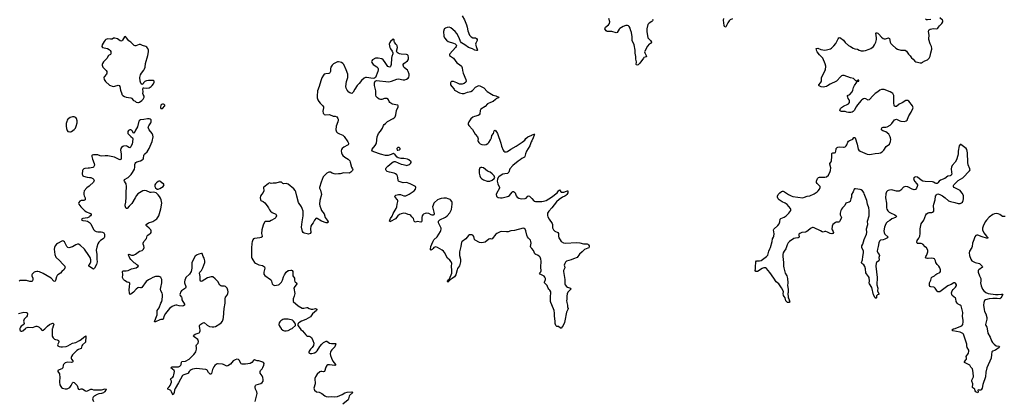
# Model space of a CAD drawing. Header units: inches. Extents: x 1771465 to 1971076, y 472029 to 643563.
# Tile 63 of 127: x 1808419 to 1830690, y 588378 to 596979. Entities that reach past the tile are written whole.
import ezdxf

# ---------------------------------------------------------------- set-up
doc = ezdxf.new("R2010")
doc.units = ezdxf.units.IN
doc.header["$MEASUREMENT"] = 0
for name, color, linetype in [('B8508', 7, 'Continuous'), ('B8509', 7, 'Continuous'), ('B8518', 7, 'Continuous'), ('B8519', 7, 'Continuous'), ('B8528', 7, 'Continuous'), ('B8529', 7, 'Continuous'), ('B8538', 7, 'Continuous'), ('B8539', 7, 'Continuous')]:
    doc.layers.add(name, color=color, linetype=linetype)

msp = doc.modelspace()

# ---------------------------------------------------------------- linework, layer by layer
at = {"layer": 'B8508', "color": 6, "elevation": 500}
for points in [[(1808424, 590000), (1808421, 589990), (1808423, 589970), (1808430, 589958), (1808450, 589943), (1808470, 589941), (1808490, 589948), (1808553, 590000)], [(1808891, 590000), (1808910, 589971), (1808930, 589959), (1808950, 589965), (1808990, 589994), (1808996, 590000)], [(1809160, 590000), (1809156, 589990), (1809154, 589970), (1809151, 589871), (1809157, 589830), (1809175, 589790), (1809203, 589763), (1809230, 589750), (1809270, 589745), (1809294, 589730), (1809302, 589710), (1809301, 589690), (1809274, 589630), (1809283, 589610), (1809314, 589594), (1809350, 589587), (1809390, 589587), (1809470, 589597), (1809510, 589610), (1809610, 589669), (1809690, 589687), (1809774, 589726), (1809810, 589750), (1809870, 589805), (1809913, 589833), (1809918, 589818), (1809910, 589690), (1809839, 589630), (1809825, 589610), (1809807, 589550), (1809790, 589538), (1809750, 589527), (1809710, 589500), (1809615, 589405), (1809592, 589370), (1809586, 589350), (1809587, 589330), (1809593, 589310), (1809618, 589270), (1809621, 589250), (1809610, 589240), (1809590, 589234), (1809510, 589240), (1809450, 589225), (1809430, 589212), (1809412, 589190), (1809403, 589170), (1809393, 589110), (1809382, 589098), (1809370, 589087), (1809310, 589070), (1809279, 589050), (1809281, 589030), (1809317, 588977), (1809323, 588950), (1809325, 588910), (1809317, 588790), (1809326, 588730), (1809348, 588688), (1809365, 588670), (1809390, 588654), (1809450, 588637), (1809490, 588638), (1809526, 588650), (1809554, 588670), (1809583, 588710), (1809610, 588773), (1809630, 588790), (1809650, 588777), (1809716, 588710), (1809728, 588690), (1809736, 588650), (1809750, 588629), (1809770, 588624), (1809810, 588637), (1809830, 588639), (1809850, 588631), (1809910, 588590), (1809930, 588587), (1809950, 588590), (1810000, 588614)]]:
    msp.add_lwpolyline(points, dxfattribs=at)
at = {"layer": 'B8509', "color": 6, "elevation": 500}
msp.add_lwpolyline([(1809650, 594784), (1809616, 594784), (1809564, 594770), (1809532, 594750), (1809510, 594730), (1809494, 594706), (1809482, 594678), (1809474, 594630), (1809473, 594570), (1809479, 594519), (1809490, 594472), (1809511, 594451), (1809550, 594442), (1809570, 594443), (1809590, 594453), (1809650, 594499), (1809679, 594530), (1809698, 594570), (1809718, 594650), (1809719, 594690), (1809702, 594750), (1809688, 594768), (1809670, 594779)], close=True, dxfattribs=at)
for points in [[(1810000, 593627), (1809970, 593622), (1809890, 593618), (1809871, 593610), (1809845, 593590), (1809837, 593570), (1809835, 593490), (1809838, 593470), (1809850, 593452), (1809863, 593443), (1809943, 593423), (1810000, 593416)], [(1810000, 593226), (1809990, 593216), (1809941, 593179), (1809881, 593110), (1809870, 593070), (1809871, 593030), (1809879, 592999), (1809899, 592950), (1809902, 592930), (1809898, 592910), (1809870, 592894), (1809810, 592890), (1809782, 592878), (1809754, 592850), (1809751, 592830), (1809759, 592810), (1809804, 592750), (1809890, 592659), (1809930, 592636), (1810000, 592610)], [(1810000, 592529), (1809995, 592525), (1809950, 592504), (1809845, 592490), (1809819, 592470), (1809827, 592450), (1809850, 592442), (1809917, 592437), (1809950, 592428), (1810000, 592395)], [(1810000, 591624), (1809985, 591650), (1809883, 591790), (1809790, 591886), (1809750, 591908), (1809730, 591906), (1809690, 591893), (1809653, 591867), (1809612, 591848), (1809530, 591827), (1809510, 591830), (1809485, 591850), (1809450, 591929), (1809430, 591962), (1809410, 591976), (1809390, 591980), (1809370, 591976), (1809276, 591924), (1809250, 591905), (1809219, 591870), (1809206, 591830), (1809202, 591790), (1809214, 591674), (1809237, 591610), (1809330, 591532), (1809385, 591465), (1809420, 591430), (1809437, 591410), (1809446, 591390), (1809444, 591370), (1809424, 591336), (1809374, 591290), (1809342, 591250), (1809285, 591215), (1809270, 591199), (1809252, 591168), (1809230, 591084), (1809221, 591070), (1809210, 591062), (1809190, 591072), (1809130, 591137), (1808950, 591247), (1808870, 591279), (1808833, 591287), (1808810, 591290), (1808770, 591280), (1808748, 591270), (1808724, 591250), (1808705, 591230), (1808696, 591210), (1808696, 591190), (1808715, 591135), (1808718, 591110), (1808710, 591079), (1808695, 591065), (1808670, 591059), (1808650, 591061), (1808570, 591084), (1808430, 591082), (1808407, 591070)], [(1810000, 591399), (1809985, 591410), (1809986, 591430), (1810000, 591450)], [(1808390, 590338), (1808510, 590373), (1808570, 590364), (1808590, 590353), (1808599, 590330), (1808590, 590287), (1808577, 590263), (1808524, 590210), (1808512, 590190), (1808507, 590167), (1808517, 590110), (1808511, 590090), (1808451, 590050), (1808435, 590030), (1808427, 590010), (1808424, 590000)], [(1808553, 590000), (1808567, 590013), (1808610, 590030), (1808710, 590026), (1808790, 590052), (1808810, 590054), (1808830, 590049), (1808863, 590030), (1808885, 590010), (1808891, 590000)], [(1808996, 590000), (1809050, 590056), (1809090, 590090), (1809150, 590110), (1809170, 590122), (1809178, 590118), (1809187, 590107), (1809189, 590089), (1809179, 590050), (1809160, 590000)]]:
    msp.add_lwpolyline(points, dxfattribs=at)
at = {"layer": 'B8518', "color": 6, "elevation": 500}
for points in [[(1813746, 588350), (1813788, 588530), (1813780, 588570), (1813751, 588630), (1813746, 588670), (1813748, 588692), (1813755, 588710), (1813770, 588727), (1813870, 588756), (1813901, 588779), (1813923, 588810), (1813926, 588850), (1813919, 588890), (1813902, 588930), (1813861, 588990), (1813857, 589030), (1813868, 589050), (1813904, 589090), (1813922, 589118), (1813943, 589170), (1813946, 589210), (1813936, 589230), (1813920, 589240), (1813830, 589268), (1813790, 589273), (1813730, 589290), (1813710, 589281), (1813670, 589230), (1813636, 589210), (1813530, 589196), (1813450, 589191), (1813430, 589199), (1813419, 589210), (1813390, 589275), (1813370, 589300), (1813330, 589305), (1813290, 589294), (1813251, 589270), (1813187, 589193), (1813130, 589157), (1813110, 589153), (1813090, 589156), (1813030, 589186), (1813010, 589192), (1812910, 589200), (1812890, 589200), (1812870, 589193), (1812834, 589166), (1812808, 589132), (1812784, 589076), (1812757, 588983), (1812749, 588971), (1812730, 588972), (1812710, 588985), (1812689, 589009), (1812659, 589059), (1812649, 589069), (1812630, 589077), (1812410, 589094), (1812370, 589091), (1812330, 589082), (1812297, 589070), (1812272, 589050), (1812251, 589030), (1812231, 588989), (1812219, 588981), (1812130, 588956), (1812102, 588938), (1812009, 588770), (1811933, 588647), (1811920, 588610), (1811910, 588553), (1811890, 588503), (1811870, 588529), (1811855, 588570), (1811836, 588596), (1811810, 588618), (1811768, 588628), (1811768, 588650), (1811801, 588679), (1811824, 588710), (1811854, 588786), (1811850, 588810), (1811828, 588852), (1811839, 588870), (1811880, 588900), (1811896, 588924), (1811908, 588952), (1811917, 588990), (1811918, 589030), (1811910, 589050), (1811840, 589110), (1811842, 589118), (1811851, 589129), (1811867, 589133), (1811922, 589138), (1811990, 589136), (1812010, 589138), (1812042, 589150), (1812064, 589170), (1812072, 589188), (1812079, 589241), (1812086, 589254), (1812170, 589266), (1812249, 589311), (1812356, 589410), (1812390, 589450), (1812401, 589470), (1812419, 589530), (1812420, 589570), (1812413, 589610), (1812420, 589630), (1812455, 589670), (1812462, 589710), (1812458, 589730), (1812445, 589750), (1812367, 589810), (1812350, 589830), (1812356, 589850), (1812390, 589870), (1812477, 589903), (1812489, 589911), (1812496, 589924), (1812505, 589950), (1812504, 589970), (1812497, 590000)], [(1814332, 590000), (1814335, 589995), (1814370, 589965), (1814390, 589955), (1814410, 589949), (1814450, 589949), (1814490, 589957), (1814563, 589990), (1814579, 590000)], [(1814760, 590000), (1814776, 589976), (1814815, 589950), (1814890, 589859), (1814910, 589841), (1814930, 589828), (1814970, 589825), (1814996, 589816), (1815016, 589796), (1815053, 589730), (1815071, 589670), (1815064, 589616), (1815035, 589570), (1814995, 589530), (1814965, 589490), (1814957, 589470), (1814961, 589450), (1814990, 589433), (1815030, 589434), (1815090, 589449), (1815127, 589470), (1815150, 589495), (1815207, 589593), (1815250, 589650), (1815290, 589684), (1815350, 589717), (1815370, 589717), (1815430, 589667), (1815470, 589660), (1815550, 589665), (1815563, 589663), (1815573, 589653), (1815566, 589630), (1815546, 589590), (1815480, 589520), (1815459, 589490), (1815449, 589470), (1815443, 589430), (1815448, 589390), (1815470, 589333), (1815506, 589266), (1815565, 589190), (1815566, 589174), (1815550, 589168), (1815430, 589181), (1815390, 589178), (1815370, 589165), (1815342, 589130), (1815314, 589026), (1815290, 589020), (1815250, 589030), (1815230, 589030), (1815210, 589022), (1815150, 588967), (1815108, 588910), (1815095, 588870), (1815104, 588750), (1815075, 588650), (1815088, 588608), (1815130, 588571), (1815190, 588559), (1815250, 588535), (1815318, 588478), (1815350, 588465), (1815410, 588459), (1815470, 588462), (1815530, 588455), (1815610, 588466), (1815711, 588509), (1815773, 588550), (1815830, 588565), (1815930, 588566), (1815944, 588564), (1815951, 588551), (1815881, 588490), (1815871, 588470), (1815857, 588410), (1815847, 588390), (1815728, 588290)], [(1810000, 588614), (1810030, 588628), (1810050, 588628), (1810090, 588616), (1810130, 588611), (1810270, 588616), (1810350, 588637), (1810373, 588630), (1810370, 588610), (1810338, 588570), (1810314, 588550), (1810266, 588530), (1810210, 588524), (1810170, 588512), (1810104, 588470), (1810084, 588450), (1810071, 588430), (1810067, 588410), (1810071, 588390), (1810090, 588354)]]:
    msp.add_lwpolyline(points, dxfattribs=at)
at = {"layer": 'B8519', "color": 6, "elevation": 500}
for points in [[(1818430, 597070), (1818478, 596978), (1818522, 596862), (1818538, 596810), (1818553, 596730), (1818596, 596630), (1818630, 596589), (1818670, 596571), (1818730, 596566), (1818754, 596554), (1818766, 596530), (1818766, 596510), (1818735, 596450), (1818733, 596430), (1818750, 596350), (1818770, 596310), (1818774, 596290), (1818770, 596285), (1818750, 596283), (1818714, 596290), (1818659, 596319), (1818570, 596348), (1818491, 596410), (1818416, 596456), (1818388, 596488), (1818361, 596570), (1818309, 596670), (1818270, 596715), (1818170, 596794), (1818130, 596807), (1818090, 596806), (1818050, 596790), (1818030, 596776), (1818018, 596762), (1818007, 596713), (1818012, 596610), (1818029, 596570), (1818070, 596515), (1818110, 596485), (1818230, 596450), (1818272, 596432), (1818291, 596411), (1818296, 596396), (1818292, 596370), (1818279, 596350), (1818150, 596210), (1818140, 596190), (1818144, 596170), (1818230, 596113), (1818310, 596003), (1818370, 595965), (1818411, 595930), (1818428, 595890), (1818434, 595834), (1818448, 595770), (1818508, 595630), (1818518, 595590), (1818509, 595570), (1818470, 595541), (1818430, 595525), (1818390, 595520), (1818364, 595524), (1818310, 595555), (1818230, 595582), (1818190, 595582), (1818170, 595568), (1818161, 595550), (1818166, 595510), (1818191, 595470), (1818246, 595410), (1818256, 595390), (1818270, 595376), (1818370, 595324), (1818430, 595308), (1818470, 595313), (1818550, 595344), (1818624, 595356), (1818658, 595382), (1818730, 595456), (1818790, 595487), (1818810, 595491), (1818830, 595487), (1818918, 595438), (1818996, 595356), (1819090, 595296), (1819130, 595275), (1819190, 595258), (1819255, 595230), (1819251, 595210), (1819205, 595195), (1819181, 595179), (1819130, 595128), (1819070, 595109), (1819004, 595076), (1818950, 595020), (1818850, 594954), (1818835, 594925), (1818826, 594850), (1818815, 594830), (1818790, 594816), (1818705, 594795), (1818670, 594777), (1818623, 594737), (1818575, 594670), (1818565, 594630), (1818565, 594610), (1818575, 594590), (1818660, 594500), (1818724, 594390), (1818776, 594330), (1818786, 594290), (1818783, 594250), (1818786, 594230), (1818804, 594204), (1818835, 594175), (1818870, 594159), (1818930, 594150), (1818970, 594158), (1819010, 594182), (1819034, 594206), (1819070, 594261), (1819088, 594310), (1819099, 594361), (1819133, 594410), (1819150, 594465), (1819170, 594486), (1819190, 594471), (1819230, 594410), (1819303, 594190), (1819319, 594119), (1819353, 594030), (1819370, 594007), (1819390, 593991), (1819430, 593991), (1819450, 593999), (1819530, 594055), (1819650, 594120), (1819786, 594214), (1819842, 594258), (1819870, 594291), (1819913, 594330), (1820000, 594372)], [(1820000, 591807), (1819981, 591830), (1819973, 591850), (1819987, 591930), (1819981, 591970), (1819970, 591994), (1819930, 592039), (1819909, 592070), (1819893, 592110), (1819870, 592208), (1819850, 592246), (1819830, 592263), (1819807, 592267), (1819610, 592218), (1819530, 592209), (1819470, 592187), (1819430, 592185), (1819328, 592192), (1819290, 592187), (1819210, 592144), (1819191, 592129), (1819110, 592027), (1819090, 592016), (1819070, 592028), (1819050, 592030), (1819030, 592020), (1818946, 591954), (1818910, 591941), (1818870, 591934), (1818821, 591941), (1818718, 591998), (1818709, 592010), (1818690, 592076), (1818668, 592108), (1818650, 592116), (1818610, 592120), (1818590, 592117), (1818570, 592106), (1818510, 592028), (1818427, 591970), (1818412, 591948), (1818401, 591850), (1818369, 591730), (1818364, 591690), (1818369, 591650), (1818391, 591570), (1818391, 591509), (1818366, 591414), (1818325, 591355), (1818313, 591327), (1818281, 591210), (1818255, 591170), (1818202, 591130), (1818156, 591104), (1818119, 591061), (1818110, 591045), (1818106, 591046), (1818098, 591070), (1818106, 591090), (1818138, 591122), (1818194, 591250), (1818196, 591310), (1818185, 591410), (1818191, 591471), (1818189, 591490), (1818179, 591510), (1818150, 591548), (1818093, 591593), (1818030, 591721), (1818005, 591750), (1817973, 591773), (1817870, 591833), (1817830, 591843), (1817810, 591842), (1817788, 591832), (1817768, 591812), (1817750, 591786), (1817730, 591769), (1817715, 591775), (1817710, 591790), (1817718, 591850), (1817738, 591910), (1817768, 591972), (1817790, 592001), (1817859, 592070), (1817938, 592190), (1817947, 592210), (1817953, 592250), (1817949, 592269), (1817892, 592390), (1817889, 592410), (1817895, 592425), (1817926, 592454), (1818050, 592518), (1818090, 592544), (1818150, 592611), (1818183, 592690), (1818205, 592810), (1818205, 592850), (1818194, 592874), (1818167, 592907), (1818155, 592915), (1818113, 592933), (1818070, 592943), (1818010, 592945), (1817950, 592940), (1817910, 592926), (1817870, 592905), (1817802, 592850), (1817786, 592830), (1817768, 592790), (1817760, 592750), (1817790, 592630), (1817794, 592590), (1817786, 592570), (1817770, 592561), (1817750, 592561), (1817730, 592567), (1817670, 592600), (1817630, 592608), (1817590, 592600), (1817550, 592582), (1817536, 592570), (1817524, 592550), (1817515, 592510), (1817513, 592427), (1817508, 592412), (1817490, 592401), (1817410, 592417), (1817370, 592407), (1817359, 592410), (1817350, 592416), (1817342, 592430), (1817325, 592485), (1817290, 592523), (1817270, 592552), (1817247, 592567), (1817210, 592575), (1817150, 592598), (1817110, 592605), (1817050, 592595), (1817010, 592576), (1816975, 592545), (1816918, 592482), (1816810, 592417), (1816790, 592410), (1816786, 592426), (1816790, 592450), (1816810, 592490), (1816843, 592537), (1816870, 592600), (1816938, 592710), (1816951, 592750), (1816956, 592810), (1816976, 592870), (1816975, 592890), (1816968, 592910), (1816910, 592970), (1816907, 592990), (1816930, 593012), (1816990, 593032), (1817030, 593029), (1817110, 593000), (1817150, 592999), (1817230, 593040), (1817341, 593110), (1817370, 593150), (1817378, 593190), (1817370, 593210), (1817358, 593218), (1817250, 593271), (1817170, 593297), (1817090, 593296), (1817002, 593322), (1816990, 593330), (1816983, 593343), (1816974, 593414), (1816964, 593444), (1816947, 593470), (1816916, 593496), (1816890, 593510), (1816782, 593530), (1816728, 593548), (1816709, 593570), (1816699, 593590), (1816701, 593610), (1816710, 593631), (1816744, 593670), (1816834, 593746), (1816870, 593768), (1816890, 593773), (1816910, 593771), (1817047, 593713), (1817090, 593707), (1817150, 593689), (1817170, 593687), (1817194, 593690), (1817235, 593710), (1817258, 593730), (1817272, 593750), (1817273, 593770), (1817221, 593810), (1817190, 593824), (1817110, 593841), (1817044, 593844), (1816981, 593861), (1816956, 593876), (1816910, 593924), (1816873, 593953), (1816850, 593949), (1816818, 593930), (1816752, 593908), (1816690, 593908), (1816578, 593938), (1816429, 593990), (1816399, 594010), (1816385, 594030), (1816393, 594050), (1816462, 594138), (1816484, 594176), (1816490, 594190), (1816505, 594330), (1816533, 594410), (1816579, 594461), (1816624, 594530), (1816647, 594590), (1816661, 594610), (1816690, 594632), (1816738, 594682), (1816870, 594748), (1816890, 594762), (1816910, 594785), (1816927, 594833), (1816940, 594930), (1816977, 595010), (1816981, 595030), (1816969, 595049), (1816930, 595052), (1816890, 595064), (1816850, 595068), (1816837, 595077), (1816791, 595111), (1816779, 595130), (1816764, 595170), (1816750, 595188), (1816735, 595195), (1816710, 595200), (1816670, 595199), (1816610, 595179), (1816577, 595177), (1816550, 595185), (1816514, 595210), (1816486, 595246), (1816475, 595275), (1816474, 595370), (1816447, 595490), (1816444, 595556), (1816459, 595590), (1816490, 595607), (1816770, 595575), (1816830, 595593), (1816950, 595639), (1816990, 595642), (1817090, 595624), (1817130, 595623), (1817170, 595637), (1817203, 595657), (1817221, 595679), (1817231, 595710), (1817227, 595750), (1817208, 595810), (1817190, 595836), (1817124, 595890), (1817109, 595910), (1817092, 595950), (1817095, 595970), (1817108, 595992), (1817190, 596050), (1817204, 596070), (1817213, 596090), (1817217, 596123), (1817207, 596170), (1817190, 596186), (1817170, 596194), (1817050, 596201), (1817010, 596210), (1816981, 596221), (1816958, 596238), (1816942, 596270), (1816964, 596350), (1816958, 596390), (1816950, 596405), (1816924, 596430), (1816897, 596470), (1816889, 596490), (1816887, 596527), (1816870, 596538), (1816810, 596489), (1816790, 596462), (1816780, 596430), (1816793, 596350), (1816810, 596318), (1816845, 596270), (1816857, 596230), (1816857, 596210), (1816837, 596150), (1816829, 596111), (1816821, 595970), (1816810, 595924), (1816790, 595908), (1816770, 595911), (1816750, 595922), (1816670, 596038), (1816641, 596070), (1816610, 596092), (1816530, 596111), (1816470, 596112), (1816401, 596070), (1816382, 596050), (1816378, 596030), (1816385, 596010), (1816417, 595970), (1816497, 595917), (1816519, 595890), (1816527, 595867), (1816529, 595850), (1816519, 595810), (1816464, 595676), (1816443, 595657), (1816411, 595649), (1816267, 595673), (1816238, 595670), (1816210, 595656), (1816150, 595603), (1816100, 595540), (1816050, 595490), (1815997, 595410), (1815962, 595338), (1815950, 595324), (1815930, 595315), (1815910, 595316), (1815890, 595324), (1815864, 595344), (1815828, 595388), (1815804, 595430), (1815800, 595470), (1815815, 595585), (1815840, 595670), (1815845, 595710), (1815843, 595750), (1815807, 595847), (1815750, 595965), (1815730, 595988), (1815698, 596010), (1815670, 596022), (1815630, 596026), (1815610, 596024), (1815550, 596000), (1815520, 595980), (1815490, 595952), (1815459, 595910), (1815450, 595870), (1815450, 595810), (1815438, 595782), (1815429, 595771), (1815414, 595766), (1815344, 595756), (1815310, 595745), (1815290, 595726), (1815255, 595665), (1815230, 595597), (1815193, 595467), (1815158, 595370), (1815145, 595250), (1815145, 595210), (1815160, 595170), (1815186, 595130), (1815215, 595090), (1815277, 595030), (1815288, 595010), (1815290, 594990), (1815276, 594910), (1815285, 594870), (1815298, 594850), (1815310, 594840), (1815333, 594833), (1815430, 594834), (1815510, 594802), (1815556, 594796), (1815590, 594781), (1815615, 594750), (1815621, 594730), (1815620, 594710), (1815612, 594670), (1815581, 594570), (1815572, 594492), (1815575, 594470), (1815586, 594446), (1815610, 594425), (1815650, 594402), (1815729, 594369), (1815762, 594342), (1815840, 594220), (1815853, 594190), (1815855, 594170), (1815847, 594153), (1815835, 594145), (1815750, 594100), (1815713, 594070), (1815697, 594043), (1815688, 594012), (1815695, 593970), (1815710, 593930), (1815725, 593910), (1815772, 593872), (1815850, 593831), (1815884, 593790), (1815898, 593758), (1815928, 593650), (1815945, 593610), (1815951, 593590), (1815947, 593570), (1815910, 593530), (1815890, 593515), (1815870, 593508), (1815750, 593518), (1815670, 593499), (1815630, 593498), (1815570, 593488), (1815530, 593495), (1815490, 593510), (1815450, 593532), (1815410, 593532), (1815370, 593514), (1815284, 593430), (1815235, 593310), (1815200, 593190), (1815204, 593170), (1815225, 593125), (1815249, 593030), (1815210, 592890), (1815197, 592810), (1815205, 592770), (1815231, 592709), (1815249, 592669), (1815303, 592590), (1815331, 592510), (1815375, 592450), (1815395, 592410), (1815391, 592390), (1815350, 592388), (1815243, 592423), (1815150, 592490), (1815128, 592492), (1815088, 592450), (1815057, 592390), (1815027, 592350), (1815007, 592313), (1814997, 592250), (1815007, 592170), (1814990, 592150), (1814950, 592136), (1814918, 592138), (1814855, 592155), (1814829, 592170), (1814814, 592194), (1814797, 592290), (1814807, 592410), (1814835, 592550), (1814828, 592650), (1814811, 592710), (1814790, 592752), (1814723, 592850), (1814685, 592990), (1814666, 593086), (1814650, 593116), (1814617, 593157), (1814490, 593262), (1814470, 593272), (1814450, 593274), (1814390, 593271), (1814370, 593280), (1814344, 593304), (1814330, 593311), (1814290, 593307), (1814216, 593284), (1814156, 593284), (1814110, 593276), (1814070, 593290), (1814054, 593286), (1814040, 593270), (1813943, 593197), (1813935, 593190), (1813934, 593170), (1813941, 593130), (1813940, 593110), (1813926, 593074), (1813890, 593030), (1813868, 592990), (1813862, 592962), (1813866, 592910), (1813877, 592897), (1813930, 592867), (1813961, 592841), (1814015, 592775), (1814045, 592730), (1814070, 592680), (1814096, 592650), (1814130, 592621), (1814210, 592581), (1814222, 592570), (1814227, 592550), (1814210, 592510), (1814190, 592490), (1814110, 592438), (1814070, 592419), (1813990, 592422), (1813970, 592417), (1813956, 592404), (1813926, 592334), (1813895, 592230), (1813888, 592150), (1813903, 592090), (1813903, 592070), (1813884, 592056), (1813853, 592047), (1813728, 592032), (1813710, 592024), (1813693, 592007), (1813678, 591962), (1813672, 591928), (1813664, 591810), (1813665, 591610), (1813670, 591590), (1813692, 591550), (1813734, 591494), (1813756, 591476), (1813830, 591442), (1813910, 591421), (1813936, 591410), (1813956, 591396), (1813963, 591363), (1813941, 591270), (1813938, 591230), (1813962, 591202), (1814089, 591109), (1814105, 591090), (1814114, 591070), (1814130, 591010), (1814149, 590989), (1814170, 590979), (1814190, 590975), (1814230, 590977), (1814270, 590985), (1814290, 590997), (1814338, 591050), (1814366, 591090), (1814387, 591170), (1814410, 591215), (1814450, 591274), (1814490, 591308), (1814510, 591315), (1814550, 591320), (1814570, 591318), (1814586, 591310), (1814595, 591290), (1814596, 591216), (1814600, 591190), (1814636, 591136), (1814638, 591090), (1814645, 591065), (1814653, 591050), (1814679, 591030), (1814687, 591010), (1814676, 590990), (1814640, 590950), (1814623, 590910), (1814640, 590790), (1814629, 590731), (1814604, 590670), (1814602, 590630), (1814608, 590610), (1814716, 590516), (1814810, 590462), (1814850, 590457), (1814915, 590475), (1814930, 590473), (1814970, 590450), (1815010, 590440), (1815050, 590441), (1815110, 590450), (1815128, 590448), (1815138, 590438), (1815140, 590430), (1815132, 590410), (1815040, 590330), (1814994, 590266), (1814894, 590206), (1814790, 590170), (1814735, 590130), (1814718, 590110), (1814711, 590090), (1814711, 590070), (1814760, 590000)], [(1812497, 590000), (1812486, 590050), (1812487, 590070), (1812494, 590086), (1812541, 590110), (1812570, 590132), (1812590, 590136), (1812658, 590078), (1812710, 590049), (1812770, 590035), (1812810, 590036), (1812850, 590049), (1812950, 590107), (1812977, 590130), (1813008, 590170), (1813023, 590210), (1813031, 590250), (1813044, 590450), (1813069, 590570), (1813066, 590674), (1813075, 590710), (1813110, 590753), (1813131, 590790), (1813134, 590830), (1813124, 590870), (1813110, 590909), (1813097, 590930), (1813071, 590951), (1813050, 590956), (1812990, 590959), (1812970, 590965), (1812950, 590978), (1812902, 591062), (1812844, 591124), (1812790, 591167), (1812750, 591170), (1812670, 591146), (1812610, 591110), (1812550, 591067), (1812530, 591060), (1812510, 591070), (1812504, 591090), (1812499, 591179), (1812484, 591250), (1812491, 591270), (1812530, 591313), (1812563, 591370), (1812605, 591490), (1812607, 591527), (1812593, 591590), (1812573, 591630), (1812550, 591695), (1812530, 591698), (1812470, 591681), (1812430, 591662), (1812387, 591633), (1812347, 591570), (1812316, 591484), (1812314, 591366), (1812298, 591290), (1812260, 591230), (1812181, 591150), (1812167, 591130), (1812152, 591090), (1812146, 591054), (1812149, 591030), (1812177, 590950), (1812176, 590924), (1812170, 590910), (1812077, 590850), (1812056, 590824), (1812046, 590794), (1812043, 590770), (1812047, 590750), (1812078, 590710), (1812086, 590690), (1812090, 590650), (1812144, 590550), (1812144, 590530), (1812123, 590510), (1812094, 590506), (1812030, 590513), (1811970, 590530), (1811950, 590531), (1811918, 590522), (1811870, 590500), (1811807, 590450), (1811721, 590339), (1811689, 590290), (1811666, 590214), (1811654, 590206), (1811610, 590205), (1811590, 590200), (1811490, 590148), (1811470, 590149), (1811474, 590174), (1811516, 590270), (1811528, 590310), (1811527, 590390), (1811532, 590408), (1811576, 590470), (1811612, 590570), (1811633, 590610), (1811645, 590650), (1811652, 590730), (1811650, 590770), (1811640, 590800), (1811615, 590850), (1811608, 590890), (1811612, 590928), (1811635, 591030), (1811635, 591090), (1811631, 591111), (1811610, 591150), (1811590, 591170), (1811574, 591174), (1811490, 591174), (1811430, 591152), (1811379, 591121), (1811330, 591102), (1811277, 591063), (1811182, 590930), (1811170, 590921), (1811150, 590919), (1811110, 590925), (1811090, 590920), (1811055, 590890), (1810996, 590824), (1810930, 590775), (1810910, 590769), (1810901, 590810), (1810898, 590870), (1810902, 590950), (1810911, 591010), (1810907, 591027), (1810890, 591037), (1810850, 591044), (1810790, 591082), (1810766, 591110), (1810744, 591150), (1810754, 591210), (1810748, 591290), (1810758, 591302), (1810770, 591305), (1810830, 591301), (1810870, 591311), (1810950, 591346), (1811053, 591370), (1811103, 591410), (1811095, 591430), (1811070, 591441), (1811035, 591470), (1811006, 591486), (1810930, 591558), (1810910, 591590), (1810892, 591630), (1810884, 591656), (1810884, 591676), (1810890, 591681), (1810950, 591661), (1810990, 591657), (1811040, 591680), (1811130, 591749), (1811193, 591767), (1811219, 591790), (1811232, 591830), (1811224, 591870), (1811209, 591909), (1811211, 591930), (1811230, 591967), (1811285, 592035), (1811303, 592097), (1811314, 592110), (1811351, 592129), (1811376, 592150), (1811390, 592170), (1811393, 592190), (1811394, 592210), (1811386, 592230), (1811345, 592270), (1811293, 592310), (1811277, 592330), (1811283, 592350), (1811330, 592387), (1811430, 592418), (1811518, 592482), (1811566, 592550), (1811613, 592707), (1811632, 592830), (1811629, 592870), (1811619, 592910), (1811604, 592944), (1811582, 592982), (1811550, 593024), (1811516, 593056), (1811503, 593063), (1811450, 593078), (1811390, 593074), (1811370, 593077), (1811290, 593115), (1811250, 593122), (1811202, 593110), (1811090, 593046), (1811060, 593010), (1811030, 592952), (1810954, 592826), (1810898, 592762), (1810850, 592715), (1810830, 592713), (1810810, 592749), (1810806, 592770), (1810806, 592790), (1810821, 592859), (1810831, 592970), (1810829, 593070), (1810837, 593210), (1810829, 593270), (1810816, 593296), (1810788, 593330), (1810783, 593350), (1810792, 593370), (1810870, 593415), (1810940, 593480), (1810974, 593526), (1811016, 593604), (1811027, 593650), (1811027, 593710), (1811032, 593730), (1811045, 593750), (1811070, 593768), (1811150, 593786), (1811193, 593810), (1811211, 593829), (1811219, 593850), (1811226, 593910), (1811234, 593930), (1811250, 593950), (1811305, 593995), (1811350, 594070), (1811413, 594227), (1811437, 594330), (1811432, 594370), (1811415, 594410), (1811348, 594488), (1811330, 594530), (1811329, 594551), (1811338, 594582), (1811385, 594650), (1811392, 594668), (1811396, 594690), (1811390, 594714), (1811370, 594734), (1811350, 594740), (1811310, 594741), (1811230, 594725), (1811150, 594719), (1811130, 594705), (1811116, 594684), (1811083, 594557), (1811035, 594485), (1811010, 594417), (1810990, 594415), (1810962, 594470), (1810950, 594483), (1810930, 594494), (1810908, 594492), (1810884, 594476), (1810869, 594451), (1810865, 594435), (1810864, 594410), (1810870, 594399), (1810930, 594340), (1810970, 594310), (1810975, 594295), (1810974, 594214), (1810966, 594174), (1810933, 594107), (1810910, 594087), (1810890, 594092), (1810857, 594117), (1810830, 594127), (1810770, 594118), (1810750, 594110), (1810724, 594090), (1810710, 594069), (1810701, 594030), (1810714, 593950), (1810716, 593870), (1810711, 593830), (1810701, 593819), (1810690, 593814), (1810670, 593818), (1810561, 593870), (1810410, 593904), (1810354, 593906), (1810270, 593892), (1810239, 593899), (1810190, 593924), (1810170, 593927), (1810090, 593926), (1810061, 593919), (1810051, 593910), (1810048, 593890), (1810064, 593830), (1810107, 593730), (1810108, 593692), (1810100, 593660), (1810092, 593648), (1810070, 593640), (1810000, 593627)], [(1820000, 594239), (1819990, 594219), (1819956, 594130), (1819881, 594010), (1819860, 593950), (1819848, 593890), (1819835, 593870), (1819780, 593840), (1819741, 593810), (1819696, 593784), (1819570, 593681), (1819509, 593611), (1819481, 593530), (1819470, 593515), (1819450, 593506), (1819390, 593498), (1819350, 593485), (1819288, 593450), (1819259, 593430), (1819241, 593410), (1819225, 593375), (1819220, 593330), (1819233, 593270), (1819270, 593190), (1819270, 593170), (1819205, 593050), (1819199, 593030), (1819205, 592990), (1819217, 592977), (1819242, 592962), (1819295, 592955), (1819330, 592957), (1819456, 592984), (1819473, 592990), (1819500, 593010), (1819555, 593085), (1819570, 593095), (1819590, 593094), (1819610, 593083), (1819625, 593065), (1819650, 593001), (1819670, 592972), (1819713, 592947), (1819770, 592933), (1819850, 592936), (1819872, 592948), (1819910, 592990), (1819930, 593000), (1819950, 592990), (1820000, 592937)], [(1810000, 593416), (1810032, 593412), (1810074, 593394), (1810099, 593370), (1810102, 593350), (1810097, 593330), (1810085, 593310), (1810000, 593226)], [(1810000, 592610), (1810007, 592607), (1810036, 592590), (1810036, 592570), (1810023, 592550), (1810000, 592529)], [(1810000, 592395), (1810007, 592390), (1810026, 592366), (1810090, 592236), (1810117, 592210), (1810150, 592196), (1810188, 592188), (1810264, 592184), (1810290, 592178), (1810308, 592170), (1810319, 592159), (1810334, 592130), (1810340, 592090), (1810338, 592070), (1810331, 592049), (1810310, 592024), (1810250, 591988), (1810210, 591950), (1810188, 591912), (1810163, 591837), (1810151, 591770), (1810164, 591670), (1810166, 591570), (1810172, 591510), (1810154, 591446), (1810110, 591366), (1810090, 591345), (1810070, 591346), (1810000, 591399)], [(1810000, 591450), (1810012, 591468), (1810027, 591510), (1810027, 591550), (1810010, 591607), (1810000, 591624)], [(1814579, 590000), (1814592, 590008), (1814658, 590070), (1814658, 590090), (1814639, 590130), (1814613, 590170), (1814590, 590187), (1814494, 590214), (1814430, 590215), (1814391, 590210), (1814370, 590201), (1814328, 590172), (1814306, 590154), (1814286, 590130), (1814279, 590090), (1814285, 590070), (1814308, 590030), (1814332, 590000)]]:
    msp.add_lwpolyline(points, dxfattribs=at)
for points in [[(1810810, 596596), (1810790, 596592), (1810744, 596516), (1810730, 596502), (1810710, 596496), (1810690, 596502), (1810630, 596550), (1810570, 596565), (1810541, 596559), (1810510, 596541), (1810470, 596540), (1810410, 596549), (1810370, 596534), (1810350, 596519), (1810327, 596490), (1810285, 596410), (1810276, 596370), (1810291, 596350), (1810405, 596325), (1810446, 596306), (1810465, 596285), (1810478, 596258), (1810483, 596217), (1810482, 596210), (1810470, 596196), (1810429, 596170), (1810390, 596106), (1810312, 596030), (1810289, 595990), (1810283, 595970), (1810285, 595950), (1810302, 595910), (1810316, 595890), (1810374, 595834), (1810388, 595810), (1810393, 595790), (1810391, 595770), (1810382, 595750), (1810330, 595690), (1810323, 595670), (1810329, 595629), (1810360, 595580), (1810450, 595498), (1810532, 595472), (1810570, 595476), (1810650, 595502), (1810670, 595496), (1810685, 595470), (1810697, 595390), (1810726, 595306), (1810733, 595290), (1810750, 595270), (1810790, 595242), (1810830, 595226), (1810936, 595216), (1810950, 595207), (1810990, 595157), (1811030, 595141), (1811054, 595114), (1811090, 595105), (1811110, 595108), (1811130, 595115), (1811184, 595150), (1811215, 595185), (1811238, 595230), (1811238, 595250), (1811214, 595290), (1811207, 595310), (1811215, 595350), (1811204, 595410), (1811210, 595438), (1811230, 595443), (1811290, 595429), (1811350, 595441), (1811390, 595467), (1811413, 595490), (1811444, 595530), (1811463, 595570), (1811459, 595590), (1811442, 595602), (1811330, 595604), (1811290, 595599), (1811266, 595590), (1811250, 595579), (1811223, 595550), (1811210, 595529), (1811190, 595514), (1811170, 595530), (1811150, 595569), (1811146, 595590), (1811140, 595670), (1811149, 595730), (1811171, 595770), (1811224, 595836), (1811244, 595870), (1811254, 595906), (1811267, 595990), (1811319, 596170), (1811335, 596250), (1811331, 596290), (1811316, 596330), (1811295, 596355), (1811270, 596370), (1811195, 596395), (1811150, 596419), (1811120, 596420), (1811050, 596390), (1811030, 596390), (1811010, 596398), (1810930, 596470), (1810890, 596499), (1810833, 596573)], [(1811672, 595072), (1811649, 595071), (1811630, 595066), (1811614, 595050), (1811606, 595005), (1811604, 594984), (1811610, 594972), (1811630, 594971), (1811650, 594976), (1811704, 595030), (1811706, 595050), (1811690, 595066)], [(1816990, 594093), (1816970, 594089), (1816951, 594070), (1816954, 594034), (1816972, 594032), (1817010, 594041), (1817028, 594050), (1817028, 594070), (1817006, 594090)], [(1818870, 593641), (1818850, 593640), (1818830, 593630), (1818813, 593590), (1818813, 593510), (1818824, 593450), (1818842, 593410), (1818862, 593390), (1818910, 593359), (1818990, 593332), (1819030, 593328), (1819050, 593330), (1819104, 593350), (1819154, 593390), (1819163, 593410), (1819161, 593430), (1819152, 593450), (1819110, 593497), (1819061, 593530), (1818999, 593559), (1818910, 593628)], [(1811590, 593329), (1811570, 593329), (1811550, 593321), (1811510, 593292), (1811491, 593270), (1811479, 593250), (1811473, 593210), (1811490, 593176), (1811530, 593151), (1811550, 593151), (1811590, 593165), (1811661, 593210), (1811681, 593230), (1811684, 593250), (1811669, 593270), (1811632, 593292), (1811610, 593319)]]:
    msp.add_lwpolyline(points, close=True, dxfattribs=at)
at = {"layer": 'B8528', "color": 6, "elevation": 500}
msp.add_lwpolyline([(1830000, 588647), (1829981, 588661), (1829974, 588670), (1829969, 588690), (1829982, 588730), (1829982, 588750), (1829958, 588810), (1829959, 588830), (1829990, 588910), (1829983, 589003), (1829969, 589090), (1829935, 589130), (1829909, 589170), (1829793, 589230), (1829790, 589250), (1829824, 589290), (1829835, 589310), (1829835, 589330), (1829825, 589370), (1829878, 589442), (1829890, 589490), (1829886, 589510), (1829849, 589570), (1829841, 589610), (1829843, 589650), (1829778, 589850), (1829768, 589870), (1829750, 589888), (1829690, 589918), (1829528, 589950), (1829505, 589970), (1829544, 589990), (1829577, 590000)], dxfattribs=at)
at = {"layer": 'B8529', "color": 6, "elevation": 500}
for points in [[(1822736, 596990), (1822738, 596970), (1822732, 596950), (1822721, 596939), (1822656, 596904), (1822630, 596872), (1822605, 596770), (1822603, 596710), (1822630, 596570), (1822647, 596547), (1822687, 596507), (1822713, 596470), (1822705, 596450), (1822657, 596423), (1822618, 596382), (1822560, 596270), (1822555, 596250), (1822557, 596230), (1822592, 596170), (1822596, 596150), (1822590, 596143), (1822538, 596122), (1822527, 596113), (1822450, 595995), (1822410, 595959), (1822390, 595954), (1822370, 595958), (1822367, 595967), (1822370, 596030), (1822356, 596090), (1822357, 596150), (1822342, 596222), (1822338, 596290), (1822316, 596410), (1822275, 596510), (1822274, 596590), (1822259, 596690), (1822233, 596750), (1822226, 596790), (1822207, 596827), (1822190, 596840), (1822166, 596846), (1822130, 596845), (1822070, 596828), (1821997, 596783), (1821977, 596763), (1821930, 596693), (1821910, 596684), (1821810, 596713), (1821730, 596710), (1821710, 596713), (1821682, 596730), (1821655, 596770), (1821659, 596790), (1821669, 596810), (1821737, 596863), (1821762, 596890), (1821766, 596930), (1821742, 597010)], [(1824539, 597001), (1824490, 596975), (1824470, 596957), (1824438, 596910), (1824407, 596850), (1824397, 596823), (1824390, 596815), (1824370, 596809), (1824353, 596850), (1824342, 596970), (1824344, 597010)], [(1829577, 590000), (1829595, 590005), (1829730, 590061), (1829750, 590090), (1829758, 590150), (1829759, 590190), (1829748, 590270), (1829750, 590362), (1829726, 590450), (1829715, 590510), (1829692, 590530), (1829650, 590548), (1829622, 590570), (1829600, 590610), (1829593, 590670), (1829586, 590686), (1829512, 590750), (1829502, 590770), (1829499, 590810), (1829510, 590850), (1829530, 590879), (1829590, 590931), (1829610, 590970), (1829607, 590990), (1829590, 591023), (1829570, 591035), (1829550, 591032), (1829488, 590992), (1829430, 590975), (1829410, 590964), (1829230, 590832), (1829210, 590826), (1829190, 590827), (1829170, 590846), (1829129, 590909), (1829110, 590927), (1829093, 590933), (1829030, 590940), (1829005, 590950), (1829001, 590970), (1829000, 591030), (1829006, 591050), (1829030, 591090), (1829040, 591150), (1829050, 591162), (1829085, 591175), (1829109, 591190), (1829140, 591220), (1829164, 591236), (1829230, 591267), (1829244, 591290), (1829249, 591330), (1829235, 591370), (1829209, 591410), (1829170, 591450), (1829141, 591490), (1829132, 591532), (1829112, 591572), (1829090, 591581), (1829050, 591587), (1828970, 591579), (1828950, 591582), (1828924, 591590), (1828909, 591610), (1828914, 591630), (1828929, 591650), (1828946, 591690), (1828957, 591730), (1828957, 591770), (1828930, 591822), (1828904, 591844), (1828850, 591909), (1828810, 591923), (1828750, 591921), (1828730, 591925), (1828722, 591930), (1828709, 591950), (1828721, 591990), (1828759, 592041), (1828780, 592090), (1828790, 592150), (1828787, 592253), (1828801, 592330), (1828813, 592367), (1828869, 592451), (1828913, 592570), (1828930, 592595), (1828965, 592615), (1828990, 592623), (1829050, 592621), (1829070, 592626), (1829095, 592650), (1829099, 592690), (1829090, 592770), (1829097, 592810), (1829126, 592906), (1829132, 592988), (1829156, 593024), (1829170, 593035), (1829190, 593041), (1829231, 593030), (1829290, 593000), (1829353, 592953), (1829430, 592884), (1829470, 592868), (1829570, 592850), (1829648, 592828), (1829690, 592825), (1829723, 592837), (1829743, 592857), (1829761, 592890), (1829770, 592930), (1829771, 592971), (1829764, 593010), (1829741, 593061), (1829710, 593100), (1829690, 593116), (1829650, 593140), (1829570, 593176), (1829552, 593190), (1829540, 593210), (1829540, 593230), (1829550, 593250), (1829569, 593271), (1829650, 593344), (1829754, 593406), (1829900, 593560), (1829915, 593590), (1829911, 593610), (1829876, 593696), (1829863, 593750), (1829856, 593970), (1829844, 594044), (1829830, 594071), (1829710, 594162), (1829690, 594161), (1829670, 594128), (1829649, 594010), (1829649, 593950), (1829643, 593910), (1829610, 593810), (1829580, 593760), (1829514, 593686), (1829494, 593650), (1829488, 593610), (1829499, 593530), (1829500, 593490), (1829491, 593470), (1829480, 593460), (1829467, 593453), (1829410, 593442), (1829348, 593392), (1829250, 593355), (1829220, 593330), (1829189, 593291), (1829170, 593281), (1829150, 593278), (1829130, 593284), (1829090, 593310), (1829070, 593316), (1828903, 593323), (1828850, 593333), (1828810, 593354), (1828730, 593417), (1828690, 593425), (1828670, 593422), (1828648, 593410), (1828640, 593390), (1828641, 593370), (1828660, 593330), (1828713, 593273), (1828724, 593250), (1828725, 593230), (1828723, 593210), (1828707, 593173), (1828690, 593150), (1828678, 593142), (1828650, 593138), (1828610, 593151), (1828510, 593199), (1828490, 593205), (1828450, 593208), (1828430, 593205), (1828410, 593193), (1828350, 593127), (1828330, 593111), (1828310, 593103), (1828250, 593102), (1828170, 593127), (1828129, 593131), (1828092, 593128), (1828060, 593120), (1828046, 593114), (1828029, 593091), (1828014, 593046), (1828006, 592954), (1828027, 592830), (1828028, 592730), (1828036, 592696), (1828058, 592658), (1828088, 592630), (1828114, 592614), (1828217, 592570), (1828244, 592550), (1828251, 592530), (1828226, 592510), (1828150, 592478), (1828099, 592441), (1828050, 592412), (1828018, 592382), (1827992, 592330), (1827981, 592290), (1827969, 592210), (1827972, 592172), (1827978, 592150), (1827990, 592130), (1828056, 592070), (1828048, 592050), (1827990, 592018), (1827950, 592004), (1827890, 591994), (1827870, 591977), (1827850, 591933), (1827841, 591850), (1827823, 591790), (1827816, 591750), (1827829, 591710), (1827861, 591670), (1827869, 591650), (1827855, 591605), (1827863, 591550), (1827852, 591528), (1827800, 591490), (1827790, 591475), (1827782, 591410), (1827813, 591150), (1827809, 590990), (1827829, 590910), (1827820, 590850), (1827854, 590786), (1827851, 590770), (1827821, 590759), (1827803, 590737), (1827796, 590690), (1827790, 590678), (1827769, 590690), (1827730, 590762), (1827694, 590930), (1827643, 591010), (1827636, 591030), (1827642, 591070), (1827635, 591150), (1827619, 591179), (1827576, 591236), (1827562, 591262), (1827550, 591350), (1827538, 591398), (1827516, 591436), (1827470, 591467), (1827462, 591490), (1827485, 591555), (1827490, 591630), (1827509, 591710), (1827505, 591750), (1827467, 591830), (1827465, 591850), (1827471, 591870), (1827494, 591910), (1827520, 592010), (1827574, 592130), (1827578, 592170), (1827570, 592250), (1827604, 592350), (1827599, 592430), (1827633, 592547), (1827637, 592670), (1827629, 592730), (1827599, 592810), (1827580, 592890), (1827523, 593043), (1827510, 593071), (1827480, 593110), (1827453, 593133), (1827430, 593142), (1827324, 593156), (1827305, 593155), (1827292, 593148), (1827273, 593090), (1827237, 593030), (1827235, 592970), (1827218, 592930), (1827203, 592870), (1827184, 592856), (1827130, 592844), (1827107, 592833), (1827082, 592778), (1827032, 592730), (1827010, 592698), (1826996, 592670), (1826977, 592610), (1826981, 592570), (1827006, 592510), (1827003, 592490), (1826963, 592417), (1826950, 592402), (1826910, 592407), (1826890, 592403), (1826870, 592393), (1826814, 592350), (1826795, 592310), (1826789, 592249), (1826795, 592230), (1826821, 592190), (1826826, 592170), (1826815, 592150), (1826790, 592142), (1826750, 592146), (1826690, 592177), (1826650, 592190), (1826630, 592190), (1826590, 592180), (1826570, 592185), (1826530, 592209), (1826390, 592275), (1826370, 592283), (1826350, 592283), (1826310, 592264), (1826250, 592211), (1826210, 592188), (1826190, 592180), (1826110, 592171), (1826063, 592150), (1826046, 592130), (1826041, 592110), (1826053, 592070), (1826050, 592067), (1826027, 592053), (1825970, 592045), (1825930, 592031), (1825830, 591970), (1825802, 591938), (1825777, 591890), (1825750, 591802), (1825710, 591748), (1825691, 591710), (1825682, 591670), (1825679, 591630), (1825699, 591490), (1825694, 591410), (1825700, 591370), (1825732, 591250), (1825774, 591190), (1825783, 591130), (1825792, 591030), (1825784, 590970), (1825805, 590890), (1825804, 590816), (1825796, 590790), (1825798, 590710), (1825802, 590690), (1825814, 590674), (1825825, 590650), (1825826, 590630), (1825836, 590610), (1825822, 590590), (1825810, 590586), (1825789, 590589), (1825770, 590604), (1825750, 590629), (1825736, 590690), (1825710, 590722), (1825697, 590750), (1825691, 590790), (1825694, 590830), (1825690, 590850), (1825650, 590923), (1825589, 591010), (1825530, 591053), (1825477, 591137), (1825385, 591265), (1825310, 591355), (1825290, 591370), (1825273, 591373), (1825250, 591373), (1825230, 591367), (1825210, 591359), (1825106, 591286), (1825068, 591288), (1825053, 591310), (1825063, 591350), (1825059, 591390), (1825070, 591510), (1825085, 591530), (1825150, 591531), (1825190, 591540), (1825313, 591630), (1825334, 591650), (1825339, 591661), (1825362, 591750), (1825390, 591798), (1825400, 591830), (1825436, 591970), (1825445, 592030), (1825470, 592065), (1825478, 592090), (1825483, 592143), (1825472, 592228), (1825475, 592245), (1825570, 592332), (1825597, 592363), (1825616, 592410), (1825624, 592470), (1825633, 592487), (1825710, 592515), (1825758, 592550), (1825820, 592610), (1825859, 592670), (1825862, 592690), (1825853, 592710), (1825780, 592800), (1825735, 592835), (1825665, 592865), (1825622, 592890), (1825595, 592910), (1825579, 592930), (1825564, 592970), (1825564, 592990), (1825579, 593030), (1825610, 593067), (1825650, 593096), (1825670, 593104), (1825690, 593104), (1825721, 593090), (1825806, 593026), (1825870, 592996), (1825910, 592985), (1826130, 592956), (1826174, 592966), (1826230, 592988), (1826290, 592998), (1826390, 593047), (1826459, 593090), (1826482, 593110), (1826510, 593147), (1826525, 593190), (1826522, 593210), (1826510, 593227), (1826456, 593276), (1826441, 593301), (1826441, 593330), (1826468, 593392), (1826488, 593412), (1826510, 593422), (1826630, 593417), (1826670, 593430), (1826712, 593468), (1826754, 593546), (1826761, 593570), (1826763, 593630), (1826744, 593716), (1826747, 593733), (1826777, 593770), (1826785, 593790), (1826793, 593890), (1826788, 593952), (1826795, 593965), (1826810, 593973), (1826828, 593968), (1826850, 593970), (1826870, 593981), (1826883, 594010), (1826884, 594050), (1826890, 594070), (1826908, 594090), (1826922, 594098), (1826956, 594104), (1827050, 594096), (1827070, 594098), (1827092, 594108), (1827113, 594127), (1827129, 594151), (1827151, 594209), (1827170, 594235), (1827190, 594253), (1827251, 594269), (1827264, 594276), (1827290, 594318), (1827310, 594318), (1827320, 594310), (1827364, 594164), (1827385, 594050), (1827398, 594030), (1827430, 594006), (1827590, 593943), (1827650, 593934), (1827690, 593937), (1827770, 593954), (1827850, 593960), (1827890, 593970), (1827930, 593990), (1827969, 594030), (1828022, 594110), (1828094, 594166), (1828116, 594224), (1828121, 594270), (1828117, 594310), (1828111, 594330), (1828077, 594390), (1828010, 594442), (1827990, 594453), (1827941, 594470), (1827923, 594483), (1827916, 594490), (1827912, 594510), (1827917, 594530), (1827930, 594542), (1827950, 594550), (1828010, 594554), (1828040, 594560), (1828110, 594595), (1828150, 594630), (1828210, 594714), (1828230, 594726), (1828250, 594729), (1828264, 594724), (1828324, 594690), (1828350, 594683), (1828430, 594682), (1828470, 594690), (1828490, 594707), (1828504, 594730), (1828534, 594810), (1828586, 594890), (1828625, 594970), (1828627, 594990), (1828623, 595010), (1828612, 595030), (1828530, 595137), (1828510, 595151), (1828490, 595156), (1828465, 595150), (1828382, 595098), (1828313, 595067), (1828250, 595021), (1828230, 595019), (1828210, 595028), (1828198, 595050), (1828191, 595090), (1828195, 595235), (1828189, 595270), (1828170, 595310), (1828150, 595330), (1828112, 595352), (1827970, 595400), (1827916, 595404), (1827875, 595390), (1827832, 595348), (1827770, 595310), (1827722, 595270), (1827630, 595167), (1827610, 595163), (1827559, 595190), (1827530, 595196), (1827509, 595191), (1827471, 595169), (1827450, 595150), (1827368, 595052), (1827339, 595010), (1827298, 594930), (1827270, 594902), (1827250, 594890), (1827219, 594881), (1827170, 594879), (1827130, 594887), (1827090, 594902), (1827010, 594904), (1826982, 594910), (1826969, 594930), (1826975, 594950), (1826987, 594970), (1827010, 594993), (1827054, 595026), (1827154, 595070), (1827170, 595081), (1827190, 595106), (1827192, 595150), (1827185, 595170), (1827160, 595200), (1827148, 595228), (1827143, 595250), (1827146, 595270), (1827193, 595290), (1827250, 595348), (1827268, 595390), (1827281, 595450), (1827305, 595495), (1827358, 595570), (1827360, 595580), (1827398, 595590), (1827398, 595610), (1827390, 595613), (1827374, 595610), (1827365, 595595), (1827354, 595590), (1827358, 595582), (1827330, 595599), (1827297, 595637), (1827279, 595650), (1827210, 595664), (1827070, 595715), (1827030, 595718), (1827008, 595710), (1826990, 595698), (1826896, 595590), (1826750, 595525), (1826695, 595485), (1826670, 595473), (1826590, 595452), (1826550, 595461), (1826503, 595483), (1826493, 595490), (1826493, 595510), (1826532, 595550), (1826550, 595578), (1826554, 595594), (1826552, 595670), (1826616, 595784), (1826634, 595826), (1826643, 595850), (1826653, 595930), (1826641, 595981), (1826588, 596108), (1826510, 596187), (1826460, 596250), (1826449, 596270), (1826438, 596330), (1826470, 596333), (1826544, 596304), (1826630, 596294), (1826670, 596298), (1826758, 596322), (1826783, 596337), (1826833, 596387), (1826876, 596444), (1826933, 596550), (1826950, 596571), (1826970, 596577), (1827050, 596513), (1827090, 596467), (1827170, 596397), (1827210, 596376), (1827270, 596333), (1827310, 596321), (1827370, 596311), (1827409, 596289), (1827450, 596275), (1827503, 596277), (1827554, 596286), (1827630, 596310), (1827670, 596330), (1827730, 596377), (1827758, 596410), (1827785, 596470), (1827799, 596530), (1827802, 596570), (1827787, 596673), (1827790, 596682), (1827810, 596683), (1827830, 596673), (1827850, 596656), (1827910, 596585), (1827950, 596553), (1827970, 596545), (1828005, 596545), (1828070, 596571), (1828090, 596551), (1828110, 596470), (1828122, 596442), (1828160, 596400), (1828236, 596336), (1828277, 596317), (1828350, 596294), (1828450, 596289), (1828476, 596270), (1828521, 596201), (1828560, 596160), (1828590, 596117), (1828630, 596088), (1828670, 596042), (1828690, 596030), (1828730, 596016), (1828790, 596006), (1828814, 596006), (1828843, 596017), (1828890, 596052), (1828950, 596074), (1828972, 596088), (1828990, 596108), (1829010, 596154), (1829026, 596234), (1829050, 596310), (1829051, 596330), (1829042, 596370), (1829013, 596433), (1828982, 596530), (1828980, 596570), (1828992, 596608), (1828993, 596630), (1828974, 596710), (1828980, 596740), (1828988, 596752), (1829010, 596765), (1829050, 596776), (1829098, 596778), (1829150, 596774), (1829181, 596779), (1829190, 596785), (1829201, 596810), (1829222, 596838), (1829281, 596890), (1829302, 596930), (1829303, 596950), (1829289, 596970), (1829230, 597022)], [(1829030, 596987), (1828950, 596976), (1828930, 596978), (1828910, 596990)], [(1820000, 594372), (1820010, 594377), (1820036, 594384), (1820053, 594393), (1820071, 594391), (1820067, 594387), (1820053, 594387), (1820053, 594373), (1820035, 594310), (1820000, 594239)], [(1820000, 592937), (1820047, 592887), (1820059, 592879), (1820090, 592873), (1820228, 592872), (1820270, 592879), (1820330, 592896), (1820450, 592965), (1820575, 593065), (1820610, 593113), (1820630, 593131), (1820656, 593090), (1820670, 593079), (1820678, 593078), (1820730, 593079), (1820790, 593107), (1820810, 593112), (1820818, 593110), (1820817, 593070), (1820794, 593030), (1820775, 593010), (1820750, 592990), (1820695, 592965), (1820624, 592916), (1820558, 592862), (1820454, 592726), (1820385, 592650), (1820361, 592610), (1820355, 592590), (1820356, 592556), (1820365, 592525), (1820394, 592470), (1820464, 592370), (1820470, 592350), (1820473, 592273), (1820490, 592233), (1820524, 592204), (1820593, 592173), (1820610, 592150), (1820606, 592090), (1820612, 592050), (1820641, 592001), (1820670, 591965), (1820719, 591939), (1820770, 591928), (1821010, 591945), (1821090, 591934), (1821170, 591914), (1821252, 591912), (1821270, 591906), (1821286, 591890), (1821301, 591870), (1821301, 591850), (1821293, 591827), (1821270, 591813), (1821197, 591783), (1821144, 591730), (1821078, 591682), (1821030, 591607), (1820945, 591575), (1820894, 591550), (1820790, 591522), (1820762, 591498), (1820748, 591472), (1820738, 591430), (1820739, 591410), (1820750, 591370), (1820728, 591330), (1820720, 591310), (1820719, 591290), (1820750, 591110), (1820752, 591010), (1820758, 590990), (1820788, 590948), (1820810, 590935), (1820876, 590910), (1820887, 590890), (1820819, 590821), (1820799, 590781), (1820792, 590730), (1820795, 590650), (1820791, 590630), (1820795, 590590), (1820814, 590530), (1820811, 590490), (1820823, 590450), (1820821, 590430), (1820785, 590370), (1820782, 590330), (1820754, 590210), (1820743, 590137), (1820711, 590070), (1820670, 590006), (1820650, 590006), (1820610, 590046), (1820570, 590048), (1820550, 590068), (1820533, 590110), (1820529, 590130), (1820533, 590170), (1820516, 590276), (1820516, 590350), (1820508, 590410), (1820458, 590538), (1820430, 590590), (1820424, 590610), (1820422, 590690), (1820431, 590831), (1820410, 590868), (1820385, 590890), (1820370, 590910), (1820360, 590950), (1820350, 590970), (1820291, 591030), (1820293, 591050), (1820309, 591110), (1820310, 591130), (1820301, 591161), (1820281, 591181), (1820193, 591230), (1820179, 591250), (1820210, 591281), (1820216, 591304), (1820210, 591390), (1820215, 591525), (1820210, 591570), (1820191, 591610), (1820170, 591634), (1820130, 591659), (1820091, 591671), (1820070, 591688), (1820040, 591760), (1820000, 591807)], [(1830000, 592006), (1829969, 591930), (1829963, 591850), (1829957, 591830), (1829904, 591750), (1829896, 591710), (1829902, 591650), (1829930, 591570), (1829959, 591530), (1830000, 591510)]]:
    msp.add_lwpolyline(points, dxfattribs=at)
at = {"layer": 'B8538', "color": 6, "elevation": 500}
msp.add_lwpolyline([(1830303, 590000), (1830306, 589990), (1830318, 589898), (1830370, 589802), (1830399, 589719), (1830422, 589682), (1830464, 589644), (1830510, 589612), (1830565, 589605), (1830578, 589590), (1830571, 589570), (1830491, 589510), (1830470, 589500), (1830429, 589491), (1830410, 589470), (1830398, 589410), (1830394, 589330), (1830298, 589110), (1830275, 589010), (1830268, 588908), (1830203, 588737), (1830190, 588649), (1830165, 588615), (1830151, 588609), (1830130, 588608), (1830110, 588618), (1830094, 588610), (1830102, 588570), (1830090, 588549), (1830049, 588570), (1830035, 588590), (1830022, 588630), (1830000, 588647)], dxfattribs=at)
at = {"layer": 'B8539', "color": 6, "elevation": 500}
for points in [[(1830710, 592533), (1830650, 592535), (1830590, 592576), (1830550, 592590), (1830510, 592597), (1830469, 592591), (1830430, 592576), (1830350, 592516), (1830286, 592450), (1830258, 592410), (1830209, 592310), (1830196, 592270), (1830199, 592230), (1830226, 592166), (1830287, 592087), (1830327, 592050), (1830310, 592040), (1830290, 592040), (1830190, 592071), (1830090, 592108), (1830070, 592107), (1830050, 592099), (1830026, 592070), (1830000, 592006)], [(1830000, 591510), (1830030, 591495), (1830127, 591467), (1830170, 591432), (1830188, 591410), (1830194, 591386), (1830113, 591330), (1830102, 591310), (1830099, 591290), (1830101, 591270), (1830126, 591190), (1830160, 591130), (1830163, 591110), (1830156, 591070), (1830155, 591030), (1830170, 590963), (1830200, 590890), (1830225, 590850), (1830270, 590812), (1830328, 590788), (1830490, 590769), (1830553, 590767), (1830630, 590777), (1830650, 590776), (1830658, 590770), (1830615, 590685), (1830592, 590668), (1830530, 590675), (1830430, 590675), (1830350, 590668), (1830268, 590650), (1830245, 590630), (1830226, 590590), (1830220, 590530), (1830235, 590430), (1830246, 590386), (1830270, 590330), (1830297, 590250), (1830296, 590210), (1830267, 590090), (1830270, 590070), (1830293, 590030), (1830303, 590000)]]:
    msp.add_lwpolyline(points, dxfattribs=at)

doc.saveas('drawing.dxf')
